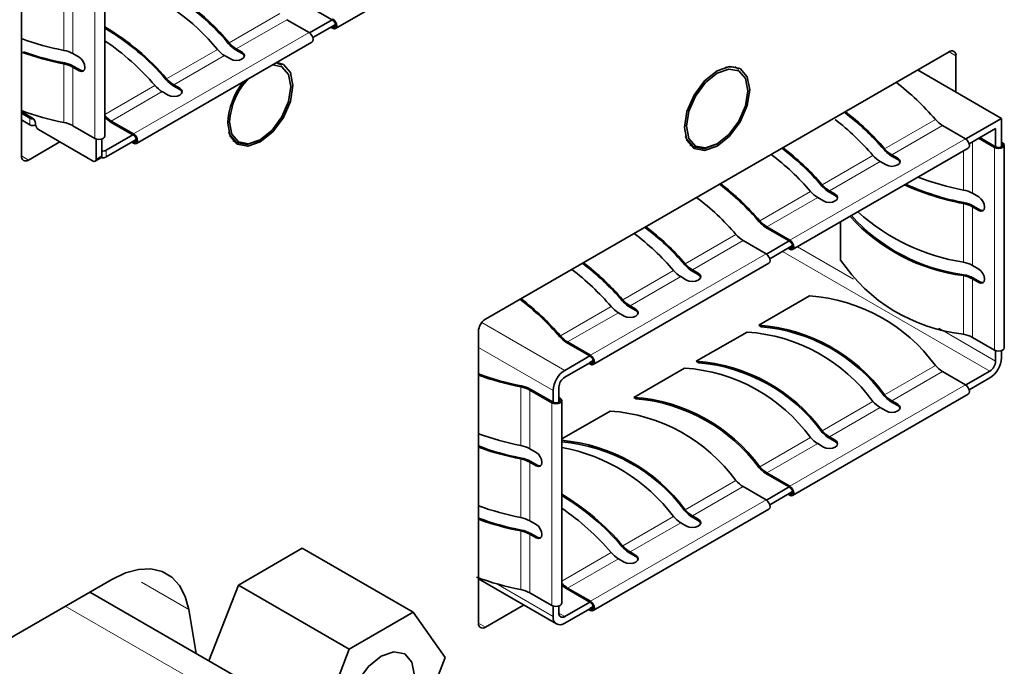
# Model space of a CAD drawing. Header units: millimetres. Extents: x 0 to 1118, y 0 to 864.
# Tile 207 of 256: x 352.05 to 359.52, y 713.69 to 718.6. Entities that reach past the tile are written whole.
import ezdxf

# ---------------------------------------------------------------- set-up
doc = ezdxf.new("R2010")
doc.units = ezdxf.units.MM

msp = doc.modelspace()

# ---------------------------------------------------------------- linework, layer by layer
at = {"color": 7, "linetype": 'Continuous', "lineweight": 35}
for p, q in [((352.0624, 719.7816), (352.0624, 717.5667)), ((352.6948, 717.7178), (352.6948, 719.257)), ((354.446, 718.5341), (355.7789, 719.3035)), ((354.4197, 718.6), (354.2562, 718.6944)), ((354.0777, 718.6016), (354.2456, 718.5046)), ((354.2497, 718.5019), (354.4197, 718.6)), ((354.4241, 718.5975), (354.4197, 718.6)), ((354.2745, 718.4651), (354.4197, 718.549)), ((354.4241, 718.5362), (354.4109, 718.5439)), ((354.4197, 718.549), (354.4459, 718.5641)), ((354.4197, 718.549), (354.4241, 718.5464)), ((352.9346, 717.6615), (354.2675, 718.431)), ((353.6932, 718.3796), (353.7374, 718.3541)), ((353.7374, 718.3439), (353.6932, 718.3694)), ((352.4522, 718.344), (352.5008, 718.3159)), ((353.6048, 718.3286), (353.649, 718.3031)), ((359.1017, 718.3581), (355.5838, 716.3273)), ((359.1547, 718.0513), (359.1547, 718.3275)), ((352.4522, 718.2419), (352.5008, 718.2139)), ((352.461, 718.247), (352.5097, 718.219)), ((354.0394, 718.2583), (354.0096, 718.2764)), ((357.506, 718.2266), (357.4762, 718.2446)), ((359.4998, 717.8521), (358.8625, 718.22)), ((353.2194, 718.1061), (353.2636, 718.0806)), ((353.2636, 718.0704), (353.2194, 718.0959)), ((354.108, 718.1032), (354.1079, 718.0929)), ((357.5746, 718.0715), (357.5745, 718.0615)), ((353.131, 718.0551), (353.1752, 718.0296)), ((352.1464, 717.8551), (352.0624, 717.9035)), ((352.1269, 717.854), (352.0624, 717.8913)), ((352.1269, 717.803), (352.0624, 717.8403)), ((359.4998, 717.8521), (359.2293, 717.696)), ((359.4998, 717.6623), (359.4998, 717.8521)), ((352.1694, 717.8071), (352.1694, 717.8153)), ((352.606, 717.5285), (352.1923, 717.7673)), ((352.4522, 717.7969), (352.6201, 717.7)), ((352.7448, 717.8321), (352.9127, 717.7352)), ((352.9083, 717.7275), (352.7448, 717.8219)), ((359.0534, 717.7977), (359.2265, 717.6977)), ((359.4556, 717.7756), (359.2546, 717.6595)), ((359.4556, 717.7756), (359.4556, 717.6368)), ((352.629, 717.696), (352.629, 717.5418)), ((352.6732, 717.5673), (352.6732, 717.696)), ((352.9083, 717.7275), (352.705, 717.6101)), ((352.9127, 717.7249), (352.9083, 717.7275)), ((352.9083, 717.6765), (352.9344, 717.6916)), ((359.4467, 717.6317), (359.3265, 717.7011)), ((359.4556, 717.6368), (359.3353, 717.7062)), ((352.1154, 717.5361), (352.3541, 717.6739)), ((352.705, 717.5591), (352.9083, 717.6765)), ((352.9127, 717.6637), (352.8994, 717.6714)), ((352.9083, 717.6765), (352.9127, 717.6739)), ((353.6674, 717.6836), (353.698, 717.6669)), ((357.134, 717.6519), (357.1646, 717.6351)), ((357.915, 716.8565), (359.2479, 717.6259)), ((359.4998, 717.6725), (359.5086, 717.6674)), ((359.4998, 717.6368), (359.4998, 717.6623)), ((359.5214, 716.1103), (359.5214, 717.6495)), ((352.6222, 717.5269), (352.6664, 717.5524)), ((358.7122, 717.5404), (358.6539, 717.574)), ((358.668, 717.5752), (358.7122, 717.5497)), ((358.6238, 717.4987), (358.5796, 717.5242)), ((358.1501, 717.2252), (358.1059, 717.2507)), ((358.2385, 717.2669), (358.1801, 717.3005)), ((358.1943, 717.3017), (358.2385, 717.2762)), ((359.2788, 717.2836), (359.3274, 717.2555)), ((359.3274, 717.1535), (359.2788, 717.1815)), ((359.2876, 717.1866), (359.3362, 717.1586)), ((357.8884, 716.9219), (357.7064, 717.027)), ((357.7205, 717.0282), (357.8936, 716.9283)), ((358.2788, 716.7769), (358.2788, 717.0665)), ((357.5402, 716.9241), (357.7133, 716.8242)), ((357.8884, 716.9219), (357.7161, 716.8224)), ((357.8884, 716.8709), (357.7414, 716.786)), ((357.8936, 716.8586), (357.8804, 716.8662)), ((357.8884, 716.921), (357.8884, 716.9219)), ((357.8936, 716.9181), (357.8884, 716.921)), ((357.8884, 716.8718), (357.9144, 716.8868)), ((357.8884, 716.8709), (357.8884, 716.8718)), ((357.8884, 716.8718), (357.8936, 716.8688)), ((356.4017, 715.9829), (357.7346, 716.7524)), ((359.2788, 716.7365), (359.3274, 716.7084)), ((357.1106, 716.6251), (357.0664, 716.6506)), ((357.199, 716.6668), (357.1407, 716.7005)), ((357.1548, 716.7016), (357.199, 716.6761)), ((359.3274, 716.6064), (359.2788, 716.6344)), ((359.2876, 716.6395), (359.3362, 716.6115)), ((357.6576, 716.2813), (358.043, 716.5038)), ((356.7252, 716.3933), (356.6669, 716.427)), ((356.6811, 716.4281), (356.7252, 716.4026)), ((356.6369, 716.3516), (356.5927, 716.3771)), ((357.6762, 716.2706), (357.6576, 716.2813)), ((355.5308, 716.2354), (355.5308, 714.0206)), ((357.1839, 716.0078), (357.5692, 716.2303)), ((356.3752, 716.0484), (356.1931, 716.1535)), ((356.2073, 716.1546), (356.3804, 716.0547)), ((359.2788, 716.1894), (359.4467, 716.0925)), ((356.3752, 716.0484), (356.1852, 715.9387)), ((356.3752, 716.0475), (356.3752, 716.0484)), ((356.3804, 716.0445), (356.3752, 716.0475)), ((359.4556, 716.0885), (359.4556, 716.0098)), ((359.4998, 716.0353), (359.4998, 716.0885)), ((356.3752, 715.9973), (356.1852, 715.8876)), ((356.3804, 715.985), (356.3671, 715.9927)), ((356.3752, 715.9982), (356.4012, 716.0132)), ((356.3752, 715.9973), (356.3752, 715.9982)), ((356.3752, 715.9982), (356.3804, 715.9952)), ((357.2024, 715.9971), (357.1839, 716.0078)), ((356.7101, 715.7343), (357.0955, 715.9568)), ((359.2265, 715.8299), (359.0534, 715.9298)), ((359.2293, 715.8281), (359.4114, 715.9333)), ((359.2546, 715.7917), (359.4114, 715.8822)), ((355.92, 715.7896), (356.088, 715.6927)), ((356.0968, 715.6978), (355.9289, 715.7947)), ((356.0968, 715.7856), (356.0968, 715.6978)), ((356.141, 715.7233), (356.141, 715.8111)), ((357.915, 714.9886), (359.2479, 715.7581)), ((356.141, 715.7335), (356.1498, 715.7284)), ((356.141, 715.6978), (356.141, 715.7233)), ((356.1627, 714.1714), (356.1627, 715.7105)), ((356.7287, 715.7236), (356.7101, 715.7343)), ((358.7122, 715.6725), (358.6539, 715.7062)), ((358.668, 715.7074), (358.7122, 715.6818)), ((356.1627, 715.4183), (356.5298, 715.6302)), ((358.6238, 715.6308), (358.5796, 715.6563)), ((356.163, 715.397), (356.1627, 715.3972)), ((358.1501, 715.3573), (358.1059, 715.3828)), ((358.2385, 715.399), (358.1801, 715.4327)), ((358.1943, 715.4339), (358.2385, 715.4083)), ((355.92, 715.3446), (355.9686, 715.3166)), ((355.9686, 715.2145), (355.92, 715.2426)), ((355.9289, 715.2477), (355.9775, 715.2196)), ((357.8884, 715.0541), (357.7064, 715.1592)), ((357.7205, 715.1604), (357.8936, 715.0604)), ((357.7133, 714.9563), (357.5402, 715.0563)), ((357.7161, 714.9546), (357.8884, 715.0541)), ((357.7414, 714.9181), (357.8884, 715.0031)), ((357.8936, 714.9907), (357.8804, 714.9984)), ((357.8884, 715.0532), (357.8884, 715.0541)), ((357.8936, 715.0502), (357.8884, 715.0532)), ((357.8884, 715.0039), (357.9144, 715.0189)), ((357.8884, 715.0031), (357.8884, 715.0039)), ((357.8884, 715.0039), (357.8936, 715.0009)), ((356.4017, 714.1151), (357.7346, 714.8845)), ((355.92, 714.7975), (355.9686, 714.7695)), ((357.1106, 714.7573), (357.0664, 714.7828)), ((357.199, 714.799), (357.1407, 714.8326)), ((357.1548, 714.8338), (357.199, 714.8083)), ((355.9289, 714.7006), (355.9775, 714.6725)), ((355.9686, 714.6674), (355.92, 714.6955)), ((353.7088, 714.3092), (354.1936, 714.589)), ((355.0355, 714.103), (354.1936, 714.589)), ((356.7252, 714.5255), (356.6669, 714.5591)), ((356.6811, 714.5603), (356.7252, 714.5348)), ((356.6369, 714.4838), (356.5927, 714.5093)), ((352.7492, 714.3523), (350.7349, 713.1895)), ((355.5308, 714.3553), (356.1227, 714.0136)), ((352.5794, 714.2543), (352.6041, 714.2421)), ((353.4854, 713.7333), (353.7088, 714.3092)), ((354.5507, 713.8231), (353.7088, 714.3092)), ((355.92, 714.2505), (356.088, 714.1535)), ((356.3752, 714.1805), (356.1931, 714.2856)), ((356.2073, 714.2868), (356.3804, 714.1869)), ((353.6772, 713.6226), (352.6041, 714.2421)), ((356.1852, 714.0708), (356.3752, 714.1805)), ((356.3752, 714.1797), (356.3752, 714.1805)), ((356.3804, 714.1767), (356.3752, 714.1797)), ((353.3884, 713.7893), (353.3324, 714.1239)), ((355.0355, 714.103), (354.5507, 713.8231)), ((355.2779, 713.7581), (355.0355, 714.103)), ((355.5838, 713.99), (355.8737, 714.1573)), ((356.0968, 714.1496), (356.0968, 714.0708)), ((356.141, 714.0963), (356.141, 714.1496)), ((356.1852, 714.0198), (356.3752, 714.1295)), ((356.3804, 714.1172), (356.3671, 714.1248)), ((356.3752, 714.1304), (356.4012, 714.1454)), ((356.3752, 714.1295), (356.3752, 714.1304)), ((356.3752, 714.1304), (356.3804, 714.1274)), ((354.5507, 713.8231), (354.3083, 713.1984)), ((355.0355, 713.1334), (355.2779, 713.7581))]:
    msp.add_line(p, q, dxfattribs=at)
at = {"color": 7, "linetype": 'Continuous', "lineweight": 18}
for p, q in [((352.6201, 717.7), (352.6201, 719.2391)), ((352.3846, 718.3682), (352.3846, 718.8133)), ((352.4522, 718.344), (352.4522, 718.789)), ((353.6384, 718.426), (354.0229, 718.648)), ((353.6932, 718.3796), (354.0777, 718.6016)), ((354.4241, 718.5464), (354.4462, 718.5592)), ((352.9127, 717.7352), (354.2456, 718.5046)), ((353.1646, 718.1525), (353.55, 718.375)), ((353.2194, 718.1061), (353.6048, 718.3286)), ((353.7374, 718.3439), (353.7374, 718.3541)), ((359.1017, 718.3581), (359.1547, 718.3275)), ((352.3846, 717.8212), (352.3846, 718.2662)), ((352.4522, 717.7969), (352.4522, 718.2419)), ((352.5097, 718.219), (352.5008, 718.2139)), ((352.6948, 717.8813), (353.0762, 718.1015)), ((353.2636, 718.0704), (353.2636, 718.0806)), ((352.7448, 717.8321), (353.131, 718.0551)), ((352.1269, 717.803), (352.1269, 717.854)), ((358.6131, 717.6218), (358.9984, 717.8443)), ((359.0534, 717.7977), (358.668, 717.5752)), ((357.8936, 716.9283), (359.2265, 717.6977)), ((352.9127, 717.6739), (352.9348, 717.6867)), ((359.2788, 717.6735), (359.2788, 717.2836)), ((359.4467, 716.0925), (359.4467, 717.6317)), ((352.0624, 717.5667), (352.1154, 717.5361)), ((352.629, 717.5418), (352.6732, 717.5673)), ((352.705, 717.6101), (352.705, 717.5591)), ((358.1393, 717.3483), (358.5247, 717.5708)), ((358.7122, 717.5404), (358.7122, 717.5497)), ((359.2112, 717.3078), (359.2112, 717.6048)), ((358.5796, 717.5242), (358.1943, 717.3017)), ((357.6655, 717.0748), (358.0509, 717.2973)), ((358.1059, 717.2507), (357.7205, 717.0282)), ((358.2385, 717.2669), (358.2385, 717.2762)), ((359.2112, 716.7608), (359.2112, 717.2058)), ((359.2788, 717.1815), (359.2788, 716.7365)), ((359.3274, 717.1535), (359.3362, 717.1586)), ((357.0999, 716.7482), (357.4852, 716.9707)), ((357.5402, 716.9241), (357.1548, 716.7016)), ((357.8936, 716.8688), (357.915, 716.8811)), ((357.952, 716.8778), (358.3768, 716.6325)), ((356.3804, 716.0547), (357.7133, 716.8242)), ((359.4114, 715.9333), (357.8378, 716.8417)), ((356.6261, 716.4747), (357.0115, 716.6972)), ((357.0664, 716.6506), (356.6811, 716.4281)), ((357.199, 716.6668), (357.199, 716.6761)), ((359.2112, 716.2137), (359.2112, 716.6587)), ((359.2788, 716.6344), (359.2788, 716.1894)), ((359.3274, 716.6064), (359.3362, 716.6115)), ((356.1523, 716.2012), (356.5377, 716.4237)), ((356.5927, 716.3771), (356.2073, 716.1546)), ((356.7252, 716.3933), (356.7252, 716.4026)), ((355.5559, 716.302), (356.1852, 715.9387)), ((359.0241, 716.2589), (359.4556, 716.0098)), ((355.5308, 716.1123), (356.0968, 715.7856)), ((356.3804, 715.9952), (356.4017, 716.0075)), ((358.6131, 715.7539), (358.9984, 715.9764)), ((359.0534, 715.9298), (358.668, 715.7074)), ((357.8936, 715.0604), (359.2265, 715.8299)), ((355.8524, 715.3689), (355.8524, 715.8139)), ((355.92, 715.7896), (355.92, 715.3446)), ((356.088, 714.1535), (356.088, 715.6927)), ((358.1393, 715.4805), (358.5247, 715.7029)), ((358.7122, 715.6725), (358.7122, 715.6818)), ((358.5796, 715.6563), (358.1943, 715.4339)), ((357.6655, 715.207), (358.0509, 715.4294)), ((358.1059, 715.3828), (357.7205, 715.1604)), ((358.2385, 715.399), (358.2385, 715.4083)), ((355.8524, 714.8218), (355.8524, 715.2668)), ((355.92, 715.2426), (355.92, 714.7975)), ((355.9686, 715.2145), (355.9775, 715.2196)), ((357.0999, 714.8804), (357.4852, 715.1029)), ((357.5402, 715.0563), (357.1548, 714.8338)), ((357.8936, 715.0009), (357.915, 715.0133)), ((356.3804, 714.1869), (357.7133, 714.9563)), ((356.6261, 714.6069), (357.0115, 714.8294)), ((357.0664, 714.7828), (356.6811, 714.5603)), ((357.199, 714.799), (357.199, 714.8083)), ((355.8524, 714.2747), (355.8524, 714.7197)), ((355.92, 714.6955), (355.92, 714.2505)), ((355.9686, 714.6674), (355.9775, 714.6725)), ((356.1627, 714.3394), (356.5377, 714.5559)), ((356.5927, 714.5093), (356.2073, 714.2868)), ((356.7252, 714.5255), (356.7252, 714.5348)), ((352.973, 714.3313), (353.3324, 714.1239)), ((355.6654, 714.3199), (356.0968, 714.0708)), ((352.3952, 714.148), (353.3597, 713.5912)), ((356.3804, 714.1274), (356.4017, 714.1397)), ((356.141, 714.0963), (356.1852, 714.0708)), ((355.5308, 714.0206), (355.5838, 713.99))]:
    msp.add_line(p, q, dxfattribs=at)
at = {"color": 7, "linetype": 'Continuous', "lineweight": 35, "flags": 128}
for points in [[(354.4241, 718.6077), (354.436, 718.5981), (354.446, 718.5846), (354.4527, 718.5691), (354.4551, 718.5541), (354.4527, 718.5418), (354.446, 718.5341), (354.436, 718.5321), (354.4241, 718.5362)], [(354.4241, 718.5975), (354.4326, 718.5907), (354.4398, 718.581), (354.4446, 718.5699), (354.4462, 718.5592), (354.4446, 718.5504), (354.4398, 718.5449), (354.4326, 718.5435), (354.4241, 718.5464)], [(354.2456, 718.5046), (354.2574, 718.4951), (354.2675, 718.4815), (354.2742, 718.4661), (354.2765, 718.451), (354.2742, 718.4387), (354.2675, 718.431), (354.2675, 718.431)], [(352.5008, 718.2139), (352.5177, 718.208), (352.5321, 718.2108), (352.5416, 718.2218), (352.545, 718.2394), (352.5416, 718.2609), (352.5321, 718.2829), (352.5177, 718.3023), (352.5008, 718.3159)], [(353.649, 718.3031), (353.6693, 718.2952), (353.6932, 718.2925), (353.7171, 718.2952), (353.7374, 718.3031), (353.7509, 718.3148), (353.7557, 718.3286), (353.7509, 718.3424), (353.7374, 718.3541)], [(353.755, 718.3235), (353.7509, 718.3322), (353.7374, 718.3439)], [(352.5097, 718.219), (352.5266, 718.2131), (352.5362, 718.2139)], [(354.0016, 718.2775), (354.0503, 718.2619), (354.1039, 718.2002), (354.1227, 718.1017), (354.1039, 717.9814), (354.0503, 717.8578), (353.97, 717.7495), (353.8753, 717.673), (353.7805, 717.6401), (353.7003, 717.6557), (353.6466, 717.7174), (353.6278, 717.8159)], [(353.6426, 717.8245), (353.6603, 717.7319), (353.7108, 717.6739), (353.7862, 717.6592), (353.8753, 717.6902), (353.9643, 717.762), (354.0398, 717.8638), (354.0902, 717.9801), (354.1079, 718.0931), (354.0902, 718.1857), (354.0398, 718.2437), (353.9692, 718.2588)], [(353.9955, 718.274), (354.0373, 718.2596), (354.0394, 718.2583)], [(357.0944, 717.7842), (357.1132, 717.9044), (357.1668, 718.0281), (357.2471, 718.1364), (357.3418, 718.2128), (357.4366, 718.2458), (357.5168, 718.2302), (357.5705, 718.1684), (357.5893, 718.0699), (357.5705, 717.9497), (357.5168, 717.826), (357.4366, 717.7177), (357.3418, 717.6413), (357.2471, 717.6083), (357.1668, 717.6239), (357.1132, 717.6857), (357.0944, 717.7842)], [(357.1092, 717.7928), (357.1269, 717.7002), (357.1774, 717.6421), (357.2528, 717.6275), (357.3418, 717.6584), (357.4309, 717.7303), (357.5063, 717.8321), (357.5568, 717.9483), (357.5745, 718.0613), (357.5568, 718.1539), (357.5063, 718.212), (357.4309, 718.2266), (357.3418, 718.1957), (357.2528, 718.1238), (357.1774, 718.022), (357.1269, 717.9058), (357.1092, 717.7928)], [(353.1752, 718.0296), (353.1955, 718.0217), (353.2194, 718.019), (353.2433, 718.0217), (353.2636, 718.0296), (353.2772, 718.0413), (353.2819, 718.0551), (353.2772, 718.0689), (353.2636, 718.0806)], [(353.2813, 718.05), (353.2772, 718.0587), (353.2636, 718.0704)], [(352.6201, 717.7), (352.6343, 717.6945), (352.6511, 717.6926), (352.6678, 717.6945), (352.682, 717.7), (352.6915, 717.7082), (352.6948, 717.7178)], [(352.9127, 717.7352), (352.9245, 717.7256), (352.9346, 717.7121), (352.9413, 717.6966), (352.9436, 717.6816), (352.9413, 717.6693), (352.9346, 717.6615), (352.9245, 717.6596), (352.9127, 717.6637)], [(352.9127, 717.6739), (352.9212, 717.671), (352.9283, 717.6724), (352.9331, 717.6779), (352.9348, 717.6867), (352.9331, 717.6974), (352.9283, 717.7085), (352.9212, 717.7181), (352.9127, 717.7249)], [(353.8755, 717.6903), (353.8666, 717.685), (353.7742, 717.6529), (353.6958, 717.6681), (353.6435, 717.7283), (353.6356, 717.7493)], [(357.3397, 717.6571), (357.3332, 717.6532), (357.2408, 717.6211), (357.1624, 717.6363), (357.1101, 717.6966), (357.1022, 717.7174)], [(359.2479, 717.6259), (359.2544, 717.6334), (359.2567, 717.6455), (359.2544, 717.6601), (359.2479, 717.6752), (359.2381, 717.6884), (359.2265, 717.6977)], [(359.5086, 717.6674), (359.5181, 717.6592), (359.5214, 717.6495), (359.5181, 717.6398), (359.5086, 717.6317), (359.4944, 717.6262), (359.4777, 717.6243), (359.4609, 717.6262), (359.4467, 717.6317)], [(359.4998, 717.6623), (359.5065, 717.6564), (359.5089, 717.6495), (359.5065, 717.6426), (359.4998, 717.6368), (359.4896, 717.6328), (359.4777, 717.6315), (359.4657, 717.6328), (359.4556, 717.6368)], [(358.7122, 717.5497), (358.7258, 717.538), (358.7305, 717.5242), (358.7258, 717.5104), (358.7122, 717.4987), (358.6919, 717.4908), (358.668, 717.4881), (358.6441, 717.4908), (358.6238, 717.4987)], [(358.73, 717.5195), (358.7258, 717.5286), (358.7122, 717.5404)], [(358.2385, 717.2762), (358.252, 717.2645), (358.2568, 717.2507), (358.252, 717.2369), (358.2385, 717.2252), (358.2182, 717.2173), (358.1943, 717.2146), (358.1703, 717.2173), (358.1501, 717.2252)], [(358.2562, 717.246), (358.252, 717.2551), (358.2385, 717.2669)], [(359.3274, 717.2555), (359.3443, 717.2419), (359.3587, 717.2225), (359.3682, 717.2005), (359.3716, 717.179), (359.3682, 717.1614), (359.3587, 717.1504), (359.3443, 717.1476), (359.3274, 717.1535)], [(359.3362, 717.1586), (359.3532, 717.1527), (359.3628, 717.1535)], [(357.8936, 716.9283), (357.9052, 716.9189), (357.915, 716.9057), (357.9215, 716.8907), (357.9238, 716.876), (357.9215, 716.864), (357.915, 716.8565), (357.9052, 716.8546), (357.8936, 716.8586)], [(357.8936, 716.9181), (357.9018, 716.9115), (357.9087, 716.9021), (357.9133, 716.8915), (357.915, 716.8811), (357.9133, 716.8726), (357.9087, 716.8673), (357.9018, 716.8659), (357.8936, 716.8688)], [(357.7346, 716.7524), (357.7412, 716.7599), (357.7435, 716.7719), (357.7412, 716.7866), (357.7346, 716.8016), (357.7249, 716.8149), (357.7133, 716.8242)], [(357.199, 716.6761), (357.2126, 716.6644), (357.2173, 716.6506), (357.2126, 716.6368), (357.199, 716.6251), (357.1787, 716.6173), (357.1548, 716.6145), (357.1309, 716.6173), (357.1106, 716.6251)], [(357.2168, 716.6459), (357.2126, 716.6551), (357.199, 716.6668)], [(359.3274, 716.7084), (359.3443, 716.6948), (359.3587, 716.6755), (359.3682, 716.6534), (359.3716, 716.6319), (359.3682, 716.6143), (359.3587, 716.6033), (359.3443, 716.6005), (359.3274, 716.6064)], [(359.3362, 716.6115), (359.3532, 716.6056), (359.3628, 716.6064)], [(356.7252, 716.4026), (356.7388, 716.3909), (356.7436, 716.3771), (356.7388, 716.3633), (356.7252, 716.3516), (356.705, 716.3438), (356.6811, 716.341), (356.6571, 716.3438), (356.6369, 716.3516)], [(356.743, 716.3725), (356.7388, 716.3816), (356.7252, 716.3933)], [(356.3804, 716.0547), (356.392, 716.0454), (356.4017, 716.0322), (356.4083, 716.0171), (356.4106, 716.0024), (356.4083, 715.9904), (356.4017, 715.9829), (356.392, 715.981), (356.3804, 715.985)], [(356.3804, 716.0445), (356.3886, 716.0379), (356.3955, 716.0286), (356.4001, 716.0179), (356.4017, 716.0075), (356.4001, 715.999), (356.3955, 715.9937), (356.3886, 715.9924), (356.3804, 715.9952)], [(359.4467, 716.0925), (359.4609, 716.087), (359.4777, 716.0851), (359.4944, 716.087), (359.5086, 716.0925), (359.5181, 716.1007), (359.5214, 716.1103)], [(359.2479, 715.7581), (359.2544, 715.7656), (359.2567, 715.7776), (359.2544, 715.7923), (359.2479, 715.8074), (359.2381, 715.8206), (359.2265, 715.8299)], [(356.1498, 715.7284), (356.1593, 715.7202), (356.1627, 715.7105), (356.1593, 715.7009), (356.1498, 715.6927), (356.1356, 715.6872), (356.1189, 715.6853), (356.1022, 715.6872), (356.088, 715.6927)], [(356.141, 715.7233), (356.1478, 715.7174), (356.1502, 715.7105), (356.1478, 715.7036), (356.141, 715.6978), (356.1309, 715.6939), (356.1189, 715.6925), (356.1069, 715.6939), (356.0968, 715.6978)], [(358.7122, 715.6818), (358.7258, 715.6701), (358.7305, 715.6563), (358.7258, 715.6425), (358.7122, 715.6308), (358.6919, 715.623), (358.668, 715.6203), (358.6441, 715.623), (358.6238, 715.6308)], [(358.73, 715.6517), (358.7258, 715.6608), (358.7122, 715.6725)], [(358.2385, 715.4083), (358.252, 715.3966), (358.2568, 715.3828), (358.252, 715.369), (358.2385, 715.3573), (358.2182, 715.3495), (358.1943, 715.3468), (358.1703, 715.3495), (358.1501, 715.3573)], [(358.2562, 715.3782), (358.252, 715.3873), (358.2385, 715.399)], [(355.9686, 715.3166), (355.9856, 715.3029), (355.9999, 715.2836), (356.0095, 715.2615), (356.0128, 715.24), (356.0095, 715.2224), (355.9999, 715.2114), (355.9856, 715.2086), (355.9686, 715.2145)], [(355.9775, 715.2196), (355.9944, 715.2137), (356.004, 715.2145)], [(357.8936, 715.0604), (357.9052, 715.0511), (357.915, 715.0379), (357.9215, 715.0228), (357.9238, 715.0082), (357.9215, 714.9961), (357.915, 714.9886), (357.9052, 714.9867), (357.8936, 714.9907)], [(357.8936, 715.0009), (357.9018, 714.9981), (357.9087, 714.9994), (357.9133, 715.0048), (357.915, 715.0133), (357.9133, 715.0236), (357.9087, 715.0343), (357.9018, 715.0436), (357.8936, 715.0502)], [(357.7346, 714.8845), (357.7412, 714.8921), (357.7435, 714.9041), (357.7412, 714.9187), (357.7346, 714.9338), (357.7249, 714.947), (357.7133, 714.9563)], [(357.199, 714.8083), (357.2126, 714.7966), (357.2173, 714.7828), (357.2126, 714.769), (357.199, 714.7573), (357.1787, 714.7494), (357.1548, 714.7467), (357.1309, 714.7494), (357.1106, 714.7573)], [(357.2168, 714.7781), (357.2126, 714.7873), (357.199, 714.799)], [(355.9686, 714.7695), (355.9856, 714.7558), (355.9999, 714.7365), (356.0095, 714.7144), (356.0128, 714.6929), (356.0095, 714.6753), (355.9999, 714.6643), (355.9856, 714.6615), (355.9686, 714.6674)], [(355.9775, 714.6725), (355.9944, 714.6666), (356.004, 714.6674)], [(356.7252, 714.5348), (356.7388, 714.5231), (356.7436, 714.5093), (356.7388, 714.4955), (356.7252, 714.4838), (356.705, 714.4759), (356.6811, 714.4732), (356.6571, 714.4759), (356.6369, 714.4838)], [(356.743, 714.5046), (356.7388, 714.5138), (356.7252, 714.5255)], [(353.3324, 714.1239), (353.3057, 714.2236), (353.262, 714.3064), (353.2028, 714.3699), (353.1298, 714.412), (353.0453, 714.4316), (352.9517, 714.428), (352.852, 714.4013), (352.7492, 714.3523)], [(356.3804, 714.1869), (356.392, 714.1776), (356.4017, 714.1643), (356.4083, 714.1493), (356.4106, 714.1346), (356.4083, 714.1226), (356.4017, 714.1151), (356.392, 714.1132), (356.3804, 714.1172)], [(356.3804, 714.1274), (356.3886, 714.1245), (356.3955, 714.1259), (356.4001, 714.1312), (356.4017, 714.1397), (356.4001, 714.1501), (356.3955, 714.1607), (356.3886, 714.1701), (356.3804, 714.1767)], [(356.088, 714.1535), (356.1022, 714.148), (356.1189, 714.1461), (356.1356, 714.148), (356.1498, 714.1535), (356.1593, 714.1617), (356.1627, 714.1714)], [(355.0445, 713.6234), (355.0254, 713.7235), (354.9709, 713.7862), (354.8893, 713.8021), (354.7931, 713.7686), (354.6968, 713.691), (354.6153, 713.5809), (354.5608, 713.4553), (354.5416, 713.3331), (354.5608, 713.233), (354.6153, 713.1703), (354.6968, 713.1544), (354.7931, 713.1879), (354.8893, 713.2655), (354.9709, 713.3756), (355.0254, 713.5012), (355.0445, 713.6234)]]:
    msp.add_lwpolyline(points, dxfattribs=at)
at = {"color": 7, "linetype": 'Continuous', "lineweight": 35}
for centre, radius, start, end in [((352.4111, 717.4289), 1.5813, 39.09185, 70.3191), ((352.4177, 717.4306), 1.5677, 39.09185, 70.3191), ((352.3227, 717.3779), 1.5813, 39.09185, 70.3191), ((351.7857, 716.9859), 1.8062, 40.23197, 59.77939), ((351.7937, 716.9891), 1.7906, 40.23171, 59.78427), ((352.773, 720.3849), 2.0537, 249.75645, 259.09862), ((351.6269, 716.8598), 1.9085, 40.58745, 55.9738), ((352.3449, 718.1511), 0.2207, 60.90302, 79.62487), ((353.7181, 718.5179), 0.2207, 220.37698, 239.10227), ((353.8146, 718.5723), 0.2364, 220.37698, 239.10227), ((353.8065, 718.569), 0.2207, 220.37698, 239.10227), ((359.1224, 718.3327), 0.0328, 350.78596, 129.20329), ((352.773, 720.2828), 2.0537, 249.75645, 259.09862), ((352.7748, 720.2771), 2.041, 250.04782, 259.09261), ((352.3449, 718.0491), 0.2207, 60.90302, 79.62487), ((352.346, 718.0404), 0.2365, 60.90302, 79.62487), ((357.4391, 718.1082), 0.136, 60.532, 105.16715), ((353.3408, 718.2988), 0.2364, 220.37698, 239.10227), ((353.3327, 718.2955), 0.2207, 220.37698, 239.10227), ((354.1563, 717.7984), 0.5143, 136.21577, 177.0874), ((353.2443, 718.2444), 0.2207, 220.37698, 239.10227), ((354.17, 717.7889), 0.5429, 140.8563, 177.14793), ((357.4949, 716.5508), 1.9833, 40.70424, 52.58849), ((352.773, 719.8378), 2.0537, 249.75645, 259.09862), ((352.1496, 717.8976), 0.0492, 242.51144, 275.62106), ((352.1195, 717.813), 0.0499, 2.60548, 57.39452), ((352.8562, 718.0188), 0.2175, 222.08372, 239.16732), ((352.8628, 718.0201), 0.2307, 223.25114, 239.21339), ((357.0159, 716.2722), 1.9907, 40.71756, 52.1627), ((357.1203, 716.3342), 1.9639, 40.7023, 52.83439), ((357.1095, 716.3284), 1.9833, 40.70424, 52.58849), ((359.1668, 717.9872), 0.2208, 220.32157, 239.09762), ((352.15, 717.8481), 0.0506, 242.84384, 292.99771), ((352.2193, 717.8094), 0.0499, 182.60548, 237.39452), ((352.3449, 717.6041), 0.2207, 60.90302, 79.62487), ((356.6465, 716.0607), 1.9639, 40.7023, 52.83439), ((356.6358, 716.0549), 1.9833, 40.70424, 52.58849), ((358.7997, 717.7785), 0.2512, 220.65076, 234.50847), ((358.7814, 717.7647), 0.2208, 220.32157, 239.09762), ((352.0947, 717.5615), 0.0328, 170.78596, 309.20329), ((352.615, 717.5395), 0.0142, 230.79671, 9.21404), ((352.6569, 717.5657), 0.0164, 305.69804, 5.62038), ((352.6818, 717.6048), 0.0513, 256.1564, 296.90219), ((352.682, 717.6546), 0.05, 259.79635, 297.31824), ((356.5474, 716.0038), 1.9833, 40.70424, 52.58849), ((358.6931, 717.7137), 0.2208, 220.32157, 239.09762), ((359.5878, 719.281), 2.0088, 248.97122, 259.19592), ((356.1727, 715.7872), 1.9639, 40.7023, 52.83439), ((356.162, 715.7814), 1.9833, 40.70424, 52.58849), ((358.3259, 717.505), 0.2512, 220.65076, 234.50847), ((358.3077, 717.4912), 0.2208, 220.32157, 239.09762), ((359.5729, 719.1211), 1.9492, 245.51408, 259.30495), ((359.5746, 719.114), 1.9351, 245.55883, 259.29678), ((355.9817, 715.6773), 1.9833, 40.70424, 52.58849), ((358.2193, 717.4402), 0.2208, 220.32157, 239.09762), ((359.1715, 717.0907), 0.2207, 60.90302, 79.62487), ((359.1715, 716.9887), 0.2207, 60.90302, 79.62487), ((359.1726, 716.98), 0.2365, 60.90302, 79.62487), ((359.3882, 718.0441), 1.3967, 222.0651, 262.71888), ((359.3924, 718.0417), 1.3875, 221.96741, 262.66238), ((359.4476, 718.2852), 1.5427, 227.77805, 261.18486), ((355.6071, 715.4606), 1.9639, 40.7023, 52.83439), ((355.5963, 715.4548), 1.9833, 40.70424, 52.58849), ((357.8522, 717.2315), 0.2512, 220.65076, 234.50847), ((357.8339, 717.2177), 0.2208, 220.32157, 239.09762), ((355.5079, 715.4038), 1.9833, 40.70424, 52.58849), ((357.6536, 717.1136), 0.2208, 220.32157, 239.09762), ((355.1333, 715.1871), 1.9639, 40.7023, 52.83439), ((355.1226, 715.1813), 1.9833, 40.70424, 52.58849), ((357.2865, 716.905), 0.2512, 220.65076, 234.50847), ((357.2682, 716.8911), 0.2208, 220.32157, 239.09762), ((359.352, 717.5001), 1.2942, 213.97497, 263.75514), ((359.1715, 716.5436), 0.2207, 60.90302, 79.62487), ((355.0342, 715.1303), 1.9833, 40.70424, 52.58849), ((357.1798, 716.8401), 0.2208, 220.32157, 239.09762), ((359.1715, 716.4416), 0.2207, 60.90302, 79.62487), ((359.1726, 716.4329), 0.2365, 60.90302, 79.62487), ((357.9531, 715.2116), 1.2953, 36.18798, 86.01796), ((354.6595, 714.9136), 1.9639, 40.7023, 52.83439), ((354.6488, 714.9078), 1.9833, 40.70424, 52.58849), ((356.7061, 716.5666), 0.2208, 220.32157, 239.09762), ((356.8127, 716.6315), 0.2512, 220.65076, 234.50847), ((356.7945, 716.6176), 0.2208, 220.32157, 239.09762), ((355.6459, 716.2302), 0.1153, 122.60548, 177.39452), ((357.5677, 714.9892), 1.2953, 36.18798, 86.01796), ((357.5628, 714.9755), 1.3, 36.40433, 84.99743), ((356.339, 716.358), 0.2512, 220.65076, 234.50847), ((356.3207, 716.3441), 0.2208, 220.32157, 239.09762), ((357.4793, 714.9382), 1.2953, 36.18798, 86.01796), ((359.1715, 715.9966), 0.2207, 60.90302, 79.62487), ((357.0939, 714.7157), 1.2953, 36.18798, 86.01796), ((357.0891, 714.702), 1.3, 36.40433, 84.99743), ((359.1668, 716.1193), 0.2208, 220.32157, 239.09762), ((359.3079, 716.044), 0.1921, 302.60548, 357.39452), ((359.3596, 716.0142), 0.0961, 302.60548, 357.39452), ((356.2324, 717.7872), 2.0021, 249.48402, 259.17597), ((356.2321, 717.7991), 2.0212, 249.69733, 259.17413), ((356.2887, 715.7768), 0.1921, 122.60548, 177.39452), ((357.0055, 714.6647), 1.2953, 36.18798, 86.01796), ((355.8139, 715.5881), 0.2365, 60.90302, 79.62487), ((356.237, 715.8067), 0.0961, 122.60548, 177.39452), ((355.8127, 715.5968), 0.2207, 60.90302, 79.62487), ((358.7997, 715.9107), 0.2512, 220.65076, 234.50847), ((358.7814, 715.8968), 0.2208, 220.32157, 239.09762), ((356.6202, 714.4422), 1.2953, 36.18798, 86.01796), ((356.6153, 714.4286), 1.3, 36.40433, 84.99743), ((358.6931, 715.8458), 0.2208, 220.32157, 239.09762), ((356.4398, 714.3381), 1.2953, 36.18798, 86.01796), ((356.2321, 717.3541), 2.0212, 249.69733, 259.17413), ((358.3259, 715.6372), 0.2512, 220.65076, 234.50847), ((358.3077, 715.6234), 0.2208, 220.32157, 239.09762), ((356.0452, 714.1045), 1.3093, 36.33994, 84.85175), ((356.0496, 714.102), 1.3, 36.40433, 84.99743), ((358.2193, 715.5723), 0.2208, 220.32157, 239.09762), ((356.2324, 717.2401), 2.0021, 249.48402, 259.17597), ((356.2321, 717.252), 2.0212, 249.69733, 259.17413), ((355.8127, 715.1518), 0.2207, 60.90302, 79.62487), ((355.9123, 714.0004), 1.3767, 37.02418, 79.52306), ((355.8127, 715.0497), 0.2207, 60.90302, 79.62487), ((355.8139, 715.041), 0.2365, 60.90302, 79.62487), ((357.8522, 715.3637), 0.2512, 220.65076, 234.50847), ((357.8339, 715.3499), 0.2208, 220.32157, 239.09762), ((357.6536, 715.2458), 0.2208, 220.32157, 239.09762), ((355.2316, 713.4255), 1.8277, 40.27116, 59.37472), ((355.2379, 713.4267), 1.8146, 40.28539, 59.36245), ((356.2321, 716.807), 2.0212, 249.69733, 259.17413), ((355.0993, 713.3298), 1.8901, 40.44299, 55.76292), ((357.2865, 715.0371), 0.2512, 220.65076, 234.50847), ((357.2682, 715.0233), 0.2208, 220.32157, 239.09762), ((356.2324, 716.693), 2.0021, 249.48402, 259.17597), ((356.2321, 716.7049), 2.0212, 249.69733, 259.17413), ((355.8127, 714.6047), 0.2207, 60.90302, 79.62487), ((357.1798, 714.9723), 0.2208, 220.32157, 239.09762), ((355.8127, 714.5026), 0.2207, 60.90302, 79.62487), ((355.8139, 714.4939), 0.2365, 60.90302, 79.62487), ((356.7061, 714.6988), 0.2208, 220.32157, 239.09762), ((356.8127, 714.7636), 0.2512, 220.65076, 234.50847), ((356.7945, 714.7498), 0.2208, 220.32157, 239.09762), ((356.2302, 716.2525), 2.0135, 249.24598, 259.18763), ((355.8127, 714.0576), 0.2207, 60.90302, 79.62487), ((356.3138, 714.467), 0.2093, 223.77123, 239.41232), ((356.3307, 714.48), 0.2381, 225.10924, 234.71153), ((356.1507, 714.0621), 0.0546, 170.78596, 309.20329), ((356.1679, 714.092), 0.0273, 170.78596, 309.20329), ((355.5631, 714.0153), 0.0328, 170.78596, 309.20329)]:
    msp.add_arc(centre, radius, start, end, dxfattribs=at)

doc.saveas('drawing.dxf')
